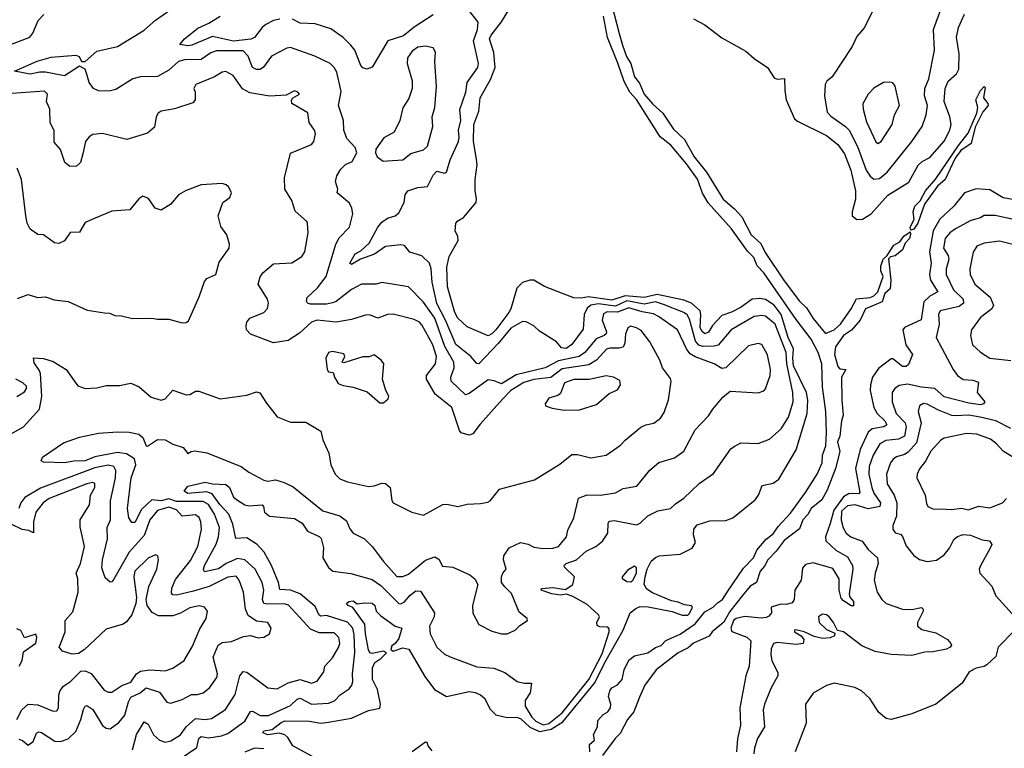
# Model space of a CAD drawing. Extents: x 1552294 to 1694791, y 811929 to 917222.
# Tile 103 of 256: x 1595810 to 1600991, y 829733 to 833566. Entities that reach past the tile are written whole.
import ezdxf

# ---------------------------------------------------------------- set-up
doc = ezdxf.new("R2010")
doc.units = 0

msp = doc.modelspace()

# ---------------------------------------------------------------- linework, layer by layer
at = {"layer": '0CON10XD'}
for points in [[(1597501.9, 833188.1), (1597479.4, 833289.4), (1597464.7, 833314.7), (1597443.1, 833335), (1597362, 833375), (1597235, 833420.5), (1597215, 833416.2), (1597135, 833374.6), (1597092.8, 833317.2), (1597075, 833304.1), (1597055, 833303.3), (1597035, 833315.4), (1597011.4, 833375), (1596985, 833401.6), (1596845, 833402.6), (1596815, 833392.5), (1596765, 833356.9), (1596677.5, 833355), (1596645, 833345.4), (1596595, 833300), (1596535, 833267.1), (1596445, 833264.7), (1596404.4, 833255), (1596315, 833198.9), (1596280.6, 833189.4), (1596225, 833191.1), (1596197.3, 833205), (1596175.5, 833235), (1596161.8, 833285), (1596154.5, 833305), (1596125, 833321.8), (1596045, 833270.8), (1595945, 833290), (1595915, 833290.6), (1595865, 833279.6), (1595782.5, 833295), (1595902.4, 833347.6), (1595975, 833368.2), (1596105, 833379.7), (1596122.9, 833372.9), (1596135, 833345.6), (1596155, 833345.9), (1596215, 833401.2), (1596325, 833424.6), (1596465, 833510.9), (1596525, 833563.6), (1596605, 833620)], [(1597405, 829660.7), (1597247.5, 829745), (1597220, 829790), (1597204.5, 829804.5), (1597175, 829813.1), (1597115, 829804.6), (1597089.2, 829815), (1597095, 829825.4), (1597138.3, 829831.7), (1597185, 829868.9), (1597205, 829877.6), (1597335, 829876.1), (1597395, 829865.4), (1597435, 829870), (1597555, 829891), (1597645, 829931.3), (1597705, 829944.5), (1597707.6, 829965), (1597693, 830043), (1597666.1, 830095), (1597666.7, 830156.7), (1597678, 830185), (1597709.5, 830205), (1597740, 830235), (1597725, 830243.1), (1597665, 830230.9), (1597652.7, 830235), (1597645, 830250.8), (1597629.1, 830335), (1597626.7, 830386.7), (1597563.1, 830473.1), (1597537.5, 830485), (1597530, 830495), (1597542.5, 830505), (1597565, 830509.4), (1597585, 830492.5), (1597625, 830498.9), (1597665, 830496.7), (1597677.8, 830485), (1597684.7, 830454.7), (1597710.3, 830430.3), (1597786, 830376), (1597820, 830365), (1597805, 830310.6), (1597786.2, 830283.8), (1597768.8, 830271.2), (1597762.8, 830252.8), (1597775, 830243.8), (1597825, 830261.2), (1597856.8, 830255), (1597941.1, 830111.1), (1597991.7, 830041.7), (1598055, 830005.5), (1598175, 830031.5), (1598206, 830026), (1598235, 830014.4), (1598256, 829996), (1598285, 829938), (1598315, 829908.9), (1598375, 829895.5), (1598425, 829896.9), (1598447.2, 829887.2), (1598495, 829843.4), (1598545, 829822), (1598606.2, 829833.8), (1598667.9, 829872.1), (1598834.1, 830075.9), (1598895, 830196.5), (1598986, 830354), (1599022.9, 830445), (1599051.7, 830468.3), (1599075, 830478.6), (1599117, 830477), (1599242.6, 830452.6), (1599295, 830433.2), (1599325, 830434.2), (1599335, 830442.7), (1599350, 830475), (1599345, 830482.5), (1599307.2, 830487.2), (1599275, 830502.5), (1599238.8, 830508.8), (1599140.2, 830550.2), (1599109.6, 830569.6), (1599095.9, 830595), (1599100.8, 830635), (1599110.8, 830675), (1599132.8, 830717.2), (1599155, 830737.5), (1599175, 830745.8), (1599285, 830753.8), (1599348.2, 830785), (1599365.5, 830815), (1599356.2, 830856.2), (1599357.9, 830885), (1599375, 830908.1), (1599441.2, 830928.8), (1599525, 830931.1), (1599561.6, 830945), (1599679.8, 831040.2), (1599697.7, 831065), (1599716, 831115), (1599775, 831128.2), (1599805, 831149.2), (1599895, 831304), (1599954.2, 831495), (1599956.5, 831565), (1599950.9, 831605), (1599881.3, 831745), (1599877.8, 831785), (1599881.3, 831835), (1599854.4, 831894.4), (1599817.5, 832015), (1599779.4, 832065), (1599735, 832093.5), (1599705, 832099.1), (1599665, 832096.2), (1599606.5, 832053.5), (1599555, 832026.7), (1599505, 832010.3), (1599455, 831958.1), (1599435, 831922.5), (1599415, 831913.8), (1599400.2, 831925), (1599391.3, 831945), (1599394.6, 832015), (1599390, 832035), (1599345, 832074.9), (1599305, 832091.1), (1599165, 832119.8), (1599095, 832105.1), (1598995, 832114.2), (1598925, 832089.8), (1598802.1, 832107.9), (1598765, 832100.4), (1598725, 832103.2), (1598675, 832121.7), (1598572.1, 832162.1), (1598515.4, 832195.4), (1598494.3, 832195.7), (1598455, 832183.9), (1598425, 832153.9), (1598394.9, 832045.1), (1598384.4, 832025.6), (1598315, 831933.8), (1598295, 831912.9), (1598275, 831902.3), (1598165, 831950.4), (1598115, 831996.2), (1598099.8, 832025), (1598061.4, 832161.4), (1598057.4, 832265), (1598069.3, 832320.7), (1598116.9, 832405), (1598115.5, 832425), (1598100.7, 832455), (1598104.3, 832495), (1598115, 832508.6), (1598145, 832525.7), (1598210.9, 832605), (1598213.6, 832625), (1598206.2, 832665), (1598206.9, 832725), (1598217.4, 832802.6), (1598212.9, 832832.9), (1598198.1, 832925), (1598199.5, 833015), (1598225.3, 833085), (1598232, 833155), (1598287.7, 833252.3), (1598311.1, 833315), (1598304.1, 833394.1), (1598282.5, 833465), (1598290, 833485), (1598345.2, 833554.9), (1598398.8, 833645)], [(1599197.9, 832067.9), (1599155, 832081.3), (1599095, 832068.9), (1599005, 832086.5), (1598945, 832059.3), (1598855, 832070.4), (1598815.4, 832065), (1598795, 832048.2), (1598780.2, 832015), (1598775, 831938.6), (1598715, 831857.1), (1598685, 831836.2), (1598660.6, 831840.6), (1598635, 831872), (1598545, 831927.5), (1598515, 831956), (1598475, 831976), (1598455, 831978), (1598395, 831943.8), (1598328.2, 831861.8), (1598225, 831756.2), (1598215, 831757.5), (1598183.1, 831795), (1598105, 831857.2), (1598051.1, 831985), (1598005, 832073.8), (1597979.8, 832185), (1597974.7, 832255), (1597965.7, 832285), (1597925, 832324.6), (1597863.3, 832343.3), (1597835, 832377.9), (1597815, 832382.3), (1597735, 832373.5), (1597677.3, 832332.7), (1597603.9, 832306.1), (1597555, 832278.6), (1597547.5, 832285), (1597574.5, 832335), (1597605, 832350), (1597649, 832391), (1597694.7, 832475), (1597715, 832500.9), (1597745, 832521.8), (1597786.2, 832535), (1597805, 832550), (1597833.3, 832605), (1597838.1, 832645), (1597851.4, 832665), (1597905, 832682.8), (1597955, 832688.3), (1597985, 832748.9), (1598005, 832770), (1598045, 832758), (1598055, 832763.3), (1598075, 832828.8), (1598119.3, 832925), (1598122.7, 832947.3), (1598118.8, 832985), (1598131.6, 833035), (1598126.3, 833093.7), (1598157.4, 833185), (1598164.7, 833235), (1598220, 833315), (1598224.7, 833335), (1598198.5, 833455), (1598219.5, 833515), (1598223.1, 833553.1), (1598166.7, 833625)], [(1598927.6, 833635), (1598963.7, 833493.7), (1598981.3, 833431.3), (1599002.7, 833372.7), (1599024.8, 833335), (1599045, 833266.1), (1599071.8, 833231.8), (1599095.2, 833175), (1599141.2, 833121.2), (1599194.2, 833075), (1599250.1, 832990), (1599307.9, 832935), (1599359.3, 832845), (1599423.5, 832763.4), (1599511.3, 832621.3), (1599571.1, 832571.1), (1599609, 832529), (1599658.5, 832435), (1599709.4, 832389.4), (1599731.8, 832341.8), (1599832.8, 832192.8), (1599913.6, 832085), (1599950.7, 832050.7), (1599984.5, 831994.5), (1600050.5, 831915), (1600095.6, 831934.4), (1600128.4, 831965), (1600184.7, 832045), (1600212.5, 832097.5), (1600285, 832104.1), (1600305, 832112.9), (1600325.4, 832135), (1600352.9, 832215), (1600340.4, 832245), (1600340.8, 832269.2), (1600353, 832307), (1600374.3, 832325.7), (1600410.5, 832379.5), (1600441.8, 832398.2), (1600462.8, 832427.2), (1600495, 832450), (1600497.3, 832437.2), (1600491.6, 832415), (1600470, 832390), (1600455, 832354.7), (1600416.4, 832323.6), (1600392.1, 832317.9), (1600381.3, 832308.7), (1600393, 832195), (1600389.6, 832150.4), (1600361.9, 832125), (1600348.5, 832081.5), (1600259.7, 832045), (1600232.1, 831985), (1600186.6, 831933.4), (1600145.5, 831905), (1600102.9, 831845), (1600097.3, 831805), (1600115, 831741.2), (1600125, 831729.4), (1600156.7, 831725), (1600133.8, 831685), (1600135.5, 831565), (1600143.8, 831485), (1600134.2, 831455.8), (1600125.2, 831375), (1600113.8, 831345), (1600125.4, 831295), (1600102.2, 831205), (1600058.4, 831091.6), (1600029.9, 831040.1), (1599974.4, 830995), (1599957.5, 830962.5), (1599931, 830935), (1599913.3, 830886.7), (1599833.2, 830826.8), (1599790.7, 830769.2), (1599746.3, 830725), (1599729.1, 830690.9), (1599706.2, 830665), (1599687.3, 830605), (1599654.2, 830585.8), (1599612.5, 830537.5), (1599547.2, 830452.8), (1599515, 830396), (1599453.7, 830346.3), (1599437.2, 830322.8), (1599355, 830285.2), (1599328, 830262), (1599275, 830235.4), (1599159.7, 830145), (1599098.7, 830065), (1599071.4, 830001.4), (1599040.6, 829925), (1599007.6, 829885), (1598968.9, 829811.1), (1598942.8, 829785), (1598877.2, 829695)], [(1600295, 833607.5), (1600255.5, 833524.5), (1600215, 833478), (1600190, 833425), (1600085.6, 833265), (1600057.9, 833242.1), (1600048.1, 833225), (1600044.5, 833165), (1600059.6, 833079.6), (1600078, 833058), (1600154.5, 833005), (1600174.3, 832984.3), (1600218.8, 832898.8), (1600264.8, 832774.8), (1600285, 832743.8), (1600305, 832727.1), (1600335, 832731.4), (1600375, 832764.1), (1600503.8, 832925), (1600558.5, 833005), (1600578.9, 833065), (1600587.2, 833115), (1600571.2, 833165), (1600573.2, 833205), (1600593.4, 833255), (1600624.5, 833405), (1600619.1, 833515), (1600658.9, 833625)], [(1595735, 833426), (1595863.3, 833475), (1595878.2, 833495), (1595907.7, 833562.3), (1595936.4, 833593.6)], [(1597178.8, 833568.8), (1597145, 833561.1), (1597105, 833541.4), (1597085.2, 833524.8), (1597045, 833472.1), (1597026.7, 833463.3), (1596935, 833453.9), (1596825, 833477.1), (1596715, 833432.9), (1596695, 833429.3), (1596652.5, 833435), (1596676.9, 833465), (1596747.9, 833522.1), (1596805, 833547.8), (1596864.3, 833585)], [(1597985, 833590.9), (1597885, 833527), (1597828.6, 833481.4), (1597747.5, 833455), (1597665, 833315.8), (1597636.1, 833306.1), (1597615, 833312.5), (1597605.5, 833325.5), (1597572.9, 833405), (1597552.2, 833432.2), (1597512.4, 833472.4), (1597447.2, 833517.2), (1597365, 833543.8), (1597285, 833548.7), (1597245, 833569.3)], [(1598810.2, 829715), (1598807.3, 829752.7), (1598834.8, 829775), (1598828.5, 829805), (1598849.4, 829845), (1598851.6, 829878.4), (1598879.5, 829910.5), (1598905, 829925.2), (1598918.4, 829945), (1598920.6, 829965), (1598908.9, 830005), (1598915.2, 830035), (1598925, 830051.1), (1598955, 830066.5), (1598980, 830095), (1598991.4, 830145), (1599014.3, 830195.7), (1599045, 830220), (1599115, 830235.3), (1599155, 830262.4), (1599185.4, 830274.6), (1599210.7, 830299.3), (1599285, 830332.8), (1599365, 830387), (1599415, 830451.4), (1599458.8, 830475), (1599481.2, 830498.8), (1599507.6, 830515), (1599532.5, 830555), (1599619.1, 830680.9), (1599670.9, 830735), (1599687.9, 830775), (1599737.4, 830832.6), (1599775, 830860.5), (1599800.2, 830899.8), (1599865, 830970.5), (1599945, 831078.4), (1600006.3, 831175), (1600032.3, 831235), (1600034.6, 831275.4), (1600051.1, 831325), (1600055.8, 831395), (1600052.6, 831505), (1600033.6, 831635), (1600030.1, 831755), (1600011.7, 831815), (1599974.1, 831885), (1599895, 831989.6), (1599725.8, 832235), (1599690.9, 832270.9), (1599673.3, 832315), (1599638.9, 832348.9), (1599555.3, 832465.3), (1599432, 832602), (1599403.6, 832653.6), (1599376.5, 832726.5), (1599317.8, 832807.8), (1599236.4, 832906.4), (1599180.1, 832950.1), (1599055.6, 833145.5), (1599021.2, 833185), (1598990.5, 833240.5), (1598957.7, 833337.7), (1598902.5, 833472.5), (1598881.3, 833585)], [(1599355, 833570.8), (1599415, 833538.6), (1599505, 833471.3), (1599631.4, 833401.4), (1599675, 833361.4), (1599745, 833313.8), (1599779.5, 833259.5), (1599796.1, 833253.9), (1599835, 833257.5), (1599835.7, 833194.3), (1599843.9, 833143.9), (1599887.3, 833045), (1599902.3, 833032.3), (1600055, 832956.2), (1600115, 832910.3), (1600150.7, 832860.7), (1600183.3, 832775), (1600208.4, 832665), (1600208.3, 832621.7), (1600190.5, 832555), (1600190.8, 832535), (1600214.3, 832514.3), (1600245, 832516.9), (1600290.6, 832545), (1600377.3, 832642.7), (1600487.8, 832712.2), (1600538.5, 832801.5), (1600559.3, 832820.7), (1600598.8, 832841.2), (1600675, 832926.4), (1600704.7, 832985), (1600711.7, 833015), (1600704.8, 833055), (1600675.2, 833135), (1600679.1, 833205), (1600695, 833243.3), (1600739.3, 833280.7), (1600752.2, 833305), (1600752.8, 833387.2), (1600739.4, 833475), (1600750, 833525), (1600781, 833595)], [(1597722.7, 832822.7), (1597745, 832824), (1597825, 832828), (1597867.8, 832862.2), (1597935, 832881.6), (1597955, 832900.6), (1597984.2, 833005), (1597980.9, 833055), (1597993.6, 833105), (1598002.2, 833215), (1597994.5, 833345), (1597997.7, 833395), (1597985, 833418.5), (1597945, 833427.3), (1597905, 833421.2), (1597875, 833400.5), (1597851.1, 833365), (1597848, 833335), (1597875.8, 833245), (1597874.3, 833205), (1597858.3, 833151.7), (1597825, 833103.3), (1597810.9, 833035), (1597780, 832975), (1597726.2, 832945), (1597684.2, 832885), (1597682.5, 832865), (1597690, 832845), (1597722.7, 832822.7)], [(1596096.7, 831666.7), (1596115, 831640), (1596155, 831625.5), (1596215, 831630), (1596265, 831641.4), (1596335, 831640.8), (1596395, 831654.3), (1596438, 831635), (1596500.7, 831580.7), (1596555, 831564.3), (1596575, 831570.8), (1596615, 831617.5), (1596685, 831592), (1596705, 831594.3), (1596735, 831611.4), (1596752.1, 831612.1), (1596865, 831571.1), (1597005, 831590.6), (1597055, 831607.5), (1597073.9, 831603.9), (1597108.3, 831548.3), (1597165, 831477.5), (1597235, 831449.4), (1597315, 831449.5), (1597395, 831401.2), (1597405.6, 831355), (1597436.9, 831285), (1597447.5, 831225), (1597469.2, 831175), (1597495, 831150.4), (1597535, 831134.6), (1597645, 831110), (1597675, 831113.1), (1597715, 831128.1), (1597735.5, 831125.5), (1597759.4, 831105), (1597767.2, 831037.2), (1597775, 831024.4), (1597873.8, 830975), (1597935, 830960), (1598035.7, 831015.7), (1598055, 831018.1), (1598115.4, 831004.6), (1598165, 831018), (1598235, 831020), (1598272.3, 831027.7), (1598285.7, 831034.3), (1598335, 831096.2), (1598518.8, 831145), (1598652.1, 831227.9), (1598715, 831277.8), (1598745, 831278.1), (1598815, 831260.5), (1598895, 831274.5), (1598971.7, 831328.3), (1598995, 831354.3), (1599078.3, 831421.7), (1599105, 831434.4), (1599147.3, 831442.7), (1599181.1, 831468.9), (1599201.1, 831498.9), (1599223.1, 831566.9), (1599237.5, 831665), (1599235, 831678.8), (1599192.2, 831735), (1599178.9, 831775), (1599125, 831871.9), (1599080.7, 831930.7), (1599055, 831945.4), (1599025, 831954.3), (1599009.2, 831945), (1598998.4, 831911.6), (1598994.8, 831865), (1598985, 831843.3), (1598965, 831837.8), (1598915, 831838.8), (1598897.8, 831832.2), (1598844.4, 831775.6), (1598805, 831751), (1598665, 831729.9), (1598605, 831684), (1598515, 831673.7), (1598461.8, 831658.2), (1598395, 831615.2), (1598351.1, 831568.9), (1598232.2, 831437.8), (1598195, 831388.1), (1598175, 831380.8), (1598133.4, 831393.4), (1598124.6, 831404.6), (1598083.1, 831525), (1597996.2, 831596.2), (1597950, 831675), (1597950, 831695), (1597998.4, 831755), (1598003, 831795), (1597984, 831855), (1597925, 831960.8), (1597912.9, 831975), (1597885, 831988.2), (1597775, 832017.1), (1597744.4, 832014.4), (1597695, 831995.5), (1597655, 832011.9), (1597635, 832012.9), (1597555, 831988.1), (1597475, 831974.1), (1597375, 831986), (1597345, 831974.5), (1597282.7, 831917.3), (1597221.7, 831878.3), (1597145, 831866.1), (1597025, 831912.5), (1597003.8, 831935), (1597000.9, 831955), (1597004.7, 831975.3), (1597020.8, 831995), (1597095, 832025.6), (1597113.1, 832046.9), (1597118.2, 832075), (1597114.5, 832095), (1597064.4, 832175), (1597075, 832213.3), (1597088.6, 832235), (1597145, 832280.9), (1597242.6, 832287.4), (1597295, 832320.8), (1597310, 832345), (1597328.5, 832445), (1597323.5, 832495), (1597320, 832505), (1597258.8, 832558.8), (1597241.2, 832615), (1597205.6, 832675), (1597202.7, 832735), (1597235, 832863.3), (1597345, 832909.2), (1597357.1, 832925), (1597366.7, 832965), (1597361.1, 832985), (1597332.3, 833025), (1597326.4, 833076.4), (1597241.2, 833125), (1597239.3, 833140.7), (1597245, 833152.5), (1597282.5, 833175), (1597272.5, 833185), (1597255, 833191.2), (1597211.2, 833168.8), (1597126.1, 833163.9), (1597020.8, 833180.8), (1596981.7, 833201.7), (1596932.9, 833272.9), (1596895, 833293.5), (1596875, 833289.5), (1596835.3, 833264.7), (1596736.2, 833225), (1596726.2, 833205), (1596733.8, 833185), (1596733.8, 833145), (1596720.9, 833129.1), (1596625, 833097.2), (1596555, 833084.5), (1596538.1, 833075), (1596528.4, 833055), (1596518.8, 833001.2), (1596481.6, 832968.4), (1596373.9, 832936.1), (1596245, 832967.4), (1596195, 832962.5), (1596175, 832950.4), (1596155.4, 832925), (1596141.2, 832861.2), (1596128.8, 832815), (1596109.2, 832795), (1596073.7, 832793.7), (1596046.9, 832815), (1596023.6, 832883.6), (1595991.9, 832921.9), (1595991.8, 832981.8), (1595970, 833025), (1595967.5, 833095), (1595950, 833135), (1595955.4, 833175), (1595940.5, 833190.5), (1595645, 833169.5)], [(1600325, 832914), (1600343.3, 832925), (1600400.5, 833015), (1600412.7, 833065), (1600440, 833115), (1600416.7, 833216.7), (1600405, 833233.3), (1600388.3, 833238.3), (1600355, 833236), (1600305, 833206), (1600274.3, 833175), (1600247.3, 833122.7), (1600247.9, 833095), (1600265, 833028.8), (1600315, 832923.3), (1600325, 832914)], [(1600499.3, 832459.3), (1600495.3, 832475), (1600517, 832515), (1600510.9, 832555), (1600520.5, 832585), (1600547.6, 832612.4), (1600576.1, 832665), (1600631, 832729), (1600749.6, 832905), (1600800.2, 832969.8), (1600846.2, 833073.8), (1600851.1, 833105), (1600841.2, 833145), (1600865, 833194.3), (1600885, 833214), (1600890, 833210), (1600882.2, 833155), (1600904.3, 833125), (1600905.3, 833115), (1600878.4, 833081.6), (1600838.4, 833001.6), (1600816.2, 832915), (1600762.8, 832877.2), (1600731.8, 832838.2), (1600679.5, 832725), (1600640, 832690), (1600570.8, 832595), (1600535.5, 832495), (1600515, 832464.1), (1600499.3, 832459.3)], [(1596402.9, 829725), (1596424.1, 829805), (1596465, 829872.5), (1596485, 829860.6), (1596513.3, 829803.3), (1596545, 829775.4), (1596575, 829764.6), (1596605, 829772.3), (1596656.2, 829803.8), (1596685, 829846.2), (1596735, 829889.4), (1596785.3, 829884.7), (1596819.5, 829890.5), (1596892.8, 829937.2), (1596943.5, 830016.5), (1596968.4, 830115), (1596985, 830136.6), (1597005, 830133.6), (1597115, 830050.9), (1597163.8, 830046.2), (1597221.9, 830078.1), (1597285, 830095.4), (1597345, 830076.4), (1597375, 830086.9), (1597410, 830135), (1597415.6, 830165), (1597455, 830208.9), (1597487.2, 830262.8), (1597494.7, 830285), (1597489.4, 830315), (1597465, 830339.6), (1597385, 830340.5), (1597339.8, 830359.8), (1597225, 830486.8), (1597203.4, 830493.4), (1597115, 830490.6), (1597095.2, 830495.2), (1597086.7, 830515), (1597094.3, 830565), (1597086.2, 830605), (1597048.1, 830675), (1596995, 830725.3), (1596955, 830730.8), (1596895.8, 830705), (1596855, 830677.4), (1596781.6, 830661.6), (1596777.1, 830675), (1596782.5, 830695), (1596843.6, 830806.4), (1596856.1, 830846.1), (1596860.4, 830895), (1596834.5, 830965), (1596803.3, 831015), (1596775, 831031.6), (1596635, 831030.8), (1596595, 831044.9), (1596555, 831034.4), (1596505, 831040.5), (1596450.7, 830989.3), (1596415, 830921.3), (1596400.6, 830920.6), (1596384.8, 830944.8), (1596377.3, 830995), (1596396.2, 831155), (1596420.8, 831225), (1596413.7, 831255), (1596371.7, 831281.7), (1596325, 831289.5), (1596205, 831266.7), (1596155, 831244.5), (1596095, 831244), (1596045, 831235.6), (1595935, 831238.6), (1595922, 831245), (1595929.2, 831265), (1596039.5, 831340.5), (1596125, 831370.5), (1596225, 831390.3), (1596325, 831397.4), (1596385.9, 831395.9), (1596435.8, 831385.8), (1596457.6, 831367.6), (1596474.8, 831324.8), (1596482.7, 831322.7), (1596535, 831358.1), (1596575, 831356.6), (1596615, 831333.2), (1596670, 831315), (1596695, 831283.8), (1596712.5, 831295), (1596732.1, 831297.9), (1596795, 831287.5), (1596974.8, 831214.8), (1597015, 831186.2), (1597095, 831143.1), (1597115, 831138.1), (1597155, 831146.1), (1597201.1, 831131.1), (1597247.9, 831107.9), (1597405, 830982.9), (1597495, 830955.4), (1597529.1, 830929.1), (1597547.2, 830887.2), (1597564, 830865), (1597623.8, 830835), (1597665, 830794.4), (1597724.8, 830714.8), (1597795, 830637.5), (1597825, 830637.5), (1597855, 830648.4), (1597945, 830722.8), (1597995, 830740), (1598015, 830728.1), (1598035, 830691.2), (1598088.8, 830685), (1598178.8, 830645), (1598205, 830623.8), (1598220, 830595), (1598192.5, 830485), (1598195, 830443.3), (1598226.2, 830385), (1598295, 830348.8), (1598345, 830334.3), (1598375.6, 830334.4), (1598416.7, 830355), (1598441.2, 830378.8), (1598482.5, 830405), (1598480, 830415), (1598438.9, 830448.9), (1598397, 830547), (1598363, 830583), (1598345.9, 830605.9), (1598344.4, 830635), (1598352, 830655), (1598370, 830675), (1598356.2, 830725), (1598358, 830745), (1598385, 830788), (1598445.9, 830815.9), (1598485, 830807.5), (1598515, 830790.6), (1598563.8, 830783.8), (1598615, 830785.3), (1598645, 830795.3), (1598687.6, 830845), (1598695, 830880), (1598725.5, 830945), (1598751.1, 831048.9), (1598795, 831066.9), (1598865, 831065.3), (1598945, 831077.8), (1598985, 831100), (1599057.6, 831112.4), (1599125, 831195.7), (1599173.1, 831236.9), (1599255, 831260.6), (1599305, 831295.7), (1599365, 831407.5), (1599435, 831482.9), (1599457.5, 831517.5), (1599510.3, 831579.7), (1599547.5, 831612.5), (1599695, 831602.5), (1599725, 831612.9), (1599735, 831623.8), (1599759.1, 831695), (1599760.4, 831725), (1599745, 831803.8), (1599715, 831857.1), (1599695, 831863.3), (1599645, 831850.6), (1599525, 831734), (1599505, 831730.8), (1599465, 831755.4), (1599365, 831792.9), (1599338.6, 831808.6), (1599320.2, 831830.2), (1599271.5, 831935), (1599172.1, 832005), (1599145, 832018.5), (1599085, 832028.7), (1599015, 832050.5), (1598955, 832028.3), (1598901.3, 832028.7), (1598881.4, 832018.6), (1598875.2, 831985), (1598896.9, 831923.1), (1598896.2, 831913.8), (1598885.1, 831904.9), (1598842.4, 831887.6), (1598784.3, 831815.7), (1598754.6, 831795), (1598645, 831771.2), (1598575, 831734.3), (1598422.7, 831697.3), (1598345, 831650.6), (1598307, 831667), (1598275, 831670.8), (1598175, 831599.7), (1598155, 831592.9), (1598079.6, 831665), (1598077.6, 831685), (1598096.1, 831735), (1598093.9, 831765), (1598047.5, 831847.5), (1597993.6, 831995), (1597935, 832080), (1597855, 832161.5), (1597715.7, 832184.3), (1597685.4, 832174.6), (1597608.8, 832175), (1597555, 832147.5), (1597475, 832084.1), (1597455, 832075.8), (1597425, 832069.2), (1597339.3, 832069.3), (1597324.2, 832074.2), (1597318.2, 832085), (1597322.5, 832105), (1597377.1, 832155), (1597421.6, 832215), (1597472.6, 832385), (1597491.1, 832418.9), (1597545.8, 832475), (1597561.9, 832545), (1597558.2, 832575), (1597545, 832601.2), (1597480, 832655), (1597483.3, 832675), (1597470.8, 832715), (1597479.4, 832745), (1597500.2, 832779.8), (1597525, 832804), (1597559.5, 832820.5), (1597583.1, 832865), (1597575, 832894), (1597530.9, 832940.9), (1597515.5, 832985), (1597514.3, 833035), (1597488.2, 833115), (1597501.9, 833188.1)], [(1596256.4, 832023.6), (1596283, 832023), (1596310.7, 832010.7), (1596345, 832008.8), (1596403.8, 831993.8), (1596505, 831996.7), (1596535, 831990), (1596595, 831990), (1596665, 831971.2), (1596685, 831973.3), (1596697.7, 831982.3), (1596755, 832107.5), (1596781.7, 832188.3), (1596795, 832204.2), (1596842.5, 832225), (1596858.8, 832291.2), (1596912.5, 832365), (1596913.3, 832385), (1596900, 832435), (1596868.3, 832478.3), (1596854, 832535), (1596878.8, 832605), (1596915, 832631.2), (1596924, 832655), (1596910, 832685), (1596897, 832697), (1596875, 832704.2), (1596765, 832697.1), (1596685, 832668), (1596645, 832644), (1596605, 832596), (1596555, 832563.3), (1596522.5, 832575), (1596487.5, 832625), (1596457, 832637), (1596437, 832623), (1596390, 832565), (1596295, 832558.8), (1596207.5, 832522.5), (1596155, 832500), (1596125, 832447.8), (1596075, 832445.8), (1596045, 832403.1), (1596015, 832388.5), (1595992.3, 832392.3), (1595935, 832433.8), (1595905, 832436.2), (1595865, 832463.3), (1595849.2, 832495), (1595841.5, 832535), (1595818.9, 832725), (1595796.8, 832785)], [(1601035, 832619.8), (1600985, 832628.3), (1600915, 832670.6), (1600843.4, 832676.6), (1600781.9, 832655), (1600724.6, 832585), (1600652.5, 832517.5), (1600617.3, 832455), (1600597.4, 832345), (1600606.5, 832285), (1600596.7, 832225), (1600603.1, 832195), (1600641.5, 832135), (1600598.3, 832111.7), (1600568, 832082), (1600552.8, 831987.2), (1600465, 831946.7), (1600456.2, 831935), (1600472.5, 831855), (1600507.5, 831805), (1600487.4, 831752.6), (1600475, 831742), (1600455, 831741.6), (1600405, 831781.1), (1600395, 831781.9), (1600329.1, 831730.8), (1600296.7, 831685), (1600286.3, 831645), (1600285.7, 831615), (1600304.8, 831525), (1600322.1, 831495), (1600361.8, 831455), (1600373.1, 831435), (1600356.7, 831423.3), (1600295, 831413.5), (1600274.3, 831395.7), (1600232.8, 831305), (1600207.9, 831205), (1600231.2, 831078.8), (1600225, 831072), (1600175, 831073.6), (1600144.9, 831055.1), (1600094.7, 830985), (1600074.8, 830915.2), (1600050, 830845), (1600052.3, 830825), (1600104.5, 830774.5), (1600165, 830740.8), (1600192.4, 830695), (1600194.1, 830675), (1600175.3, 830545), (1600178.7, 830528.7), (1600197.7, 830505), (1600197.8, 830482.2), (1600185, 830483.1), (1600145, 830508.2), (1600132.9, 830522.9), (1600121.6, 830565), (1600121.2, 830625), (1600088.9, 830678.9), (1599985, 830708.1), (1599945, 830700), (1599929.5, 830680.5), (1599922.7, 830617.3), (1599888.9, 830565), (1599885.3, 830515), (1599875, 830498.9), (1599845, 830488.6), (1599815, 830492), (1599765, 830476.2), (1599765.8, 830445), (1599752.4, 830427.6), (1599738.6, 830421.4), (1599711.7, 830418.3), (1599625, 830426.6), (1599579.7, 830415), (1599566.2, 830405), (1599551.5, 830365), (1599557.2, 830347.1), (1599636.8, 830316.8), (1599657.5, 830297.5), (1599648.5, 830165), (1599631.2, 830115), (1599599.1, 829945), (1599602.2, 829855), (1599586.6, 829783.4), (1599581.4, 829715)], [(1601055, 832510.6), (1600943.3, 832536.7), (1600885, 832535.4), (1600865, 832523.4), (1600815, 832510.3), (1600735, 832466.4), (1600704.6, 832445), (1600679.5, 832415), (1600671.8, 832365), (1600694.7, 832325), (1600698.8, 832305), (1600684.7, 832255), (1600684.7, 832225.3), (1600724.3, 832145), (1600774.6, 832095), (1600776.4, 832075), (1600753.1, 832056.9), (1600654.3, 832035), (1600644.6, 832015), (1600648.9, 831965), (1600633.1, 831895), (1600721.2, 831725), (1600744.1, 831695), (1600775, 831673.1), (1600825, 831670.3), (1600855, 831659.2), (1600848.2, 831605), (1600888.9, 831555), (1600880.6, 831545), (1600865, 831540.7), (1600805, 831549.5), (1600675, 831582.6), (1600625, 831625.9), (1600555, 831632.3), (1600482.3, 831647.8), (1600437.7, 831642.3), (1600414.3, 831625.7), (1600401.1, 831605), (1600400.8, 831555), (1600421.7, 831495), (1600469.8, 831445), (1600474.8, 831425), (1600465, 831375.4), (1600435, 831358.7), (1600367.8, 831352.2), (1600336.8, 831335), (1600300.2, 831275), (1600280.2, 831215), (1600278.1, 831175), (1600293, 831105), (1600304, 831075), (1600338.8, 831025), (1600335.3, 831005), (1600275, 830993), (1600206.6, 831013.4), (1600165, 831007.7), (1600135, 830980.8), (1600133, 830933), (1600142.3, 830892.3), (1600158.6, 830865), (1600184.2, 830845), (1600242.3, 830822.2), (1600275, 830778.2), (1600324, 830735), (1600327.8, 830705), (1600310.9, 830655), (1600306.7, 830615), (1600321.1, 830555), (1600346.7, 830515), (1600369.2, 830495), (1600455, 830464.1), (1600505, 830462.5), (1600555, 830473.8), (1600563.8, 830465), (1600564, 830454), (1600534.4, 830395), (1600534, 830375), (1600557.5, 830357.5), (1600630.8, 830340.8), (1600691.2, 830305), (1600710, 830285), (1600713.8, 830275), (1600706, 830265), (1600686, 830255), (1600615, 830240), (1600572.2, 830237.8), (1600505, 830220.4), (1600395, 830226.2), (1600311.8, 830241.8), (1600242, 830272), (1600145, 830345.4), (1600113.3, 830353.3), (1600092.9, 830395), (1600068.6, 830425), (1600055, 830435.7), (1600035, 830439.2), (1600013.1, 830425), (1600016.5, 830395), (1600055, 830358.5), (1600099.3, 830339.3), (1600097.5, 830325), (1600075.4, 830314.6), (1600035, 830310), (1599990.3, 830320.3), (1599937.1, 830345), (1599894.1, 830355.9), (1599887.5, 830355), (1599887.5, 830345), (1599921.2, 830325), (1599936.7, 830305), (1599932.5, 830285), (1599895, 830279.6), (1599795, 830289.2), (1599776.5, 830283.5), (1599763.6, 830256.4), (1599761.6, 830225), (1599768.1, 830195), (1599799.7, 830129.7), (1599800, 830115), (1599761.9, 830048.1), (1599729.6, 829965), (1599722.8, 829935), (1599728.2, 829845), (1599691.5, 829785), (1599675.8, 829735), (1599673.7, 829703.7)], [(1601050.4, 832380.4), (1600965, 832401.8), (1600885, 832389.6), (1600845.8, 832375), (1600826.3, 832343.7), (1600810.4, 832255), (1600811.8, 832225), (1600835.4, 832175), (1600917.1, 832107.1), (1600933.3, 832065), (1600925.8, 832045), (1600865, 831999.1), (1600819.1, 831935), (1600812.5, 831905), (1600824.4, 831855), (1600865, 831816.9), (1600915, 831784.6), (1601025, 831773.5)], [(1595798.8, 832098.8), (1595855, 832120), (1595904.1, 832104.1), (1595945, 832108), (1595991.7, 832091.7), (1596065, 832084), (1596165, 832037.5), (1596256.4, 832023.6)], [(1596605, 829643.3), (1596742.3, 829737.7), (1596752.9, 829785), (1596764.2, 829795.8), (1596805, 829788.8), (1596872.1, 829797.9), (1596905, 829811.2), (1596993.9, 829875), (1597025, 829926.6), (1597035, 829927.4), (1597075, 829905.8), (1597119.2, 829905), (1597235, 829958.9), (1597269.1, 829990.9), (1597285, 829997.4), (1597345, 829964.3), (1597435, 829970.8), (1597466.5, 829983.5), (1597496.1, 830013.9), (1597542.9, 830045), (1597557.8, 830065), (1597562.2, 830085), (1597561.1, 830125), (1597573.4, 830235), (1597570.6, 830330.6), (1597562.4, 830365), (1597535, 830396.4), (1597425, 830432), (1597395, 830428.4), (1597385, 830432.7), (1597365, 830478.6), (1597285.1, 830545.1), (1597235, 830565.2), (1597178.4, 830568.4), (1597171, 830605), (1597134.2, 830694.2), (1597095.5, 830765.5), (1597059.6, 830805), (1597005, 830839.7), (1596946.9, 830836.9), (1596931.5, 830911.5), (1596909.8, 830965), (1596862.4, 831015), (1596822.5, 831072.5), (1596795, 831082.2), (1596695, 831074.1), (1596675.8, 831085), (1596695, 831111.2), (1596785, 831132.2), (1596823.5, 831123.5), (1596895, 831120.3), (1596914.1, 831105), (1596934.6, 831055), (1596955, 831039.1), (1596993.8, 831013.8), (1597015, 831008.8), (1597085, 831014.2), (1597092.9, 831005), (1597098.5, 830975), (1597124.4, 830955), (1597255, 830941.7), (1597296.6, 830916.6), (1597324.8, 830874.8), (1597385, 830847.5), (1597395.9, 830835.9), (1597407.8, 830787.8), (1597404.1, 830735), (1597435, 830683.8), (1597456.7, 830665), (1597551.9, 830651.9), (1597665, 830621.8), (1597709.6, 830589.6), (1597805, 830495.5), (1597815, 830493.8), (1597835, 830504), (1597865, 830538.2), (1597895, 830560.9), (1597919.4, 830559.4), (1597992.9, 830445), (1597990, 830425), (1597965.5, 830375), (1597968.9, 830335), (1598005.6, 830265), (1598045, 830227.5), (1598075, 830213.5), (1598215, 830161.5), (1598304.7, 830154.7), (1598362.2, 830132.2), (1598426.7, 830085), (1598465, 830075.5), (1598503.3, 830075), (1598495.2, 830025), (1598468.8, 829985), (1598469.7, 829955), (1598505, 829897.5), (1598526.1, 829875), (1598565, 829856.2), (1598595, 829862.9), (1598665, 829919.4), (1598805.1, 830095), (1598875, 830230), (1598912.5, 830345), (1598912.1, 830362.1), (1598905, 830369.4), (1598862, 830372), (1598848.3, 830378.3), (1598846.9, 830395), (1598860, 830425), (1598855.9, 830435.9), (1598795, 830489.4), (1598720.7, 830530.7), (1598686.7, 830543.3), (1598655, 830538.5), (1598610, 830545), (1598553.3, 830565), (1598556.4, 830573.6), (1598615, 830578.4), (1598682.5, 830567.5), (1598720, 830595), (1598730, 830635), (1598677.1, 830685), (1598674.6, 830695), (1598685, 830705.3), (1598740, 830725), (1598790.5, 830769.5), (1598841.4, 830795), (1598876.8, 830823.2), (1598905.5, 830865), (1598906.7, 830915), (1598912.3, 830927.7), (1598938.9, 830931.1), (1599055, 830909.2), (1599075, 830917.8), (1599114.5, 830955.5), (1599167.2, 830982.8), (1599235, 830993.9), (1599260.7, 831019.3), (1599305, 831048.5), (1599384.8, 831125.2), (1599460.6, 831179.4), (1599552.1, 831307.9), (1599569.1, 831320.9), (1599605, 831340.6), (1599695, 831335.6), (1599755, 831358.8), (1599817.2, 831412.8), (1599856.2, 831475), (1599880.5, 831555), (1599877.6, 831605), (1599846.5, 831755), (1599843.7, 831815), (1599785.5, 831965), (1599735, 832007.1), (1599715, 832010.5), (1599675, 832004.7), (1599553.1, 831935), (1599485, 831854.1), (1599465, 831848), (1599405, 831846.1), (1599383.5, 831853.5), (1599366.2, 831875), (1599335, 831990.6), (1599322.7, 832012.7), (1599305, 832025.6), (1599197.9, 832067.9)], [(1597725, 831550), (1597749.2, 831570.8), (1597752, 831585), (1597735.6, 831615), (1597718, 831675), (1597726, 831755), (1597712.5, 831775), (1597675, 831802.5), (1597648, 831792), (1597615, 831791.9), (1597515, 831760), (1597507.5, 831765), (1597521.2, 831795), (1597515, 831807.5), (1597455, 831820.5), (1597434.3, 831815), (1597420.6, 831785), (1597427.5, 831725), (1597435, 831713.3), (1597460, 831710), (1597466.2, 831685), (1597485, 831652.5), (1597511.7, 831641.7), (1597565, 831633.3), (1597637.7, 831607.7), (1597705, 831550), (1597725, 831550)], [(1595745, 831377.5), (1595828.9, 831425), (1595913.3, 831516.7), (1595926.6, 831583.4), (1595918.5, 831705), (1595912.9, 831722.9), (1595885, 831761.4), (1595882.6, 831787.4), (1595935, 831784.3), (1595985, 831768.1), (1596055, 831725.3), (1596096.7, 831666.7)], [(1595795, 831583.3), (1595835, 831607.5), (1595846.2, 831625), (1595845, 831637.5), (1595826.7, 831655), (1595790, 831675)], [(1598675, 831512.2), (1598755, 831513.6), (1598845, 831540.8), (1598911.1, 831598.9), (1598955, 831619.2), (1598970.8, 831645), (1598967.3, 831667.3), (1598935, 831685.7), (1598895, 831692.5), (1598806.4, 831673.7), (1598725, 831673.5), (1598677.1, 831655), (1598655, 831600), (1598641.4, 831588.6), (1598595, 831574.2), (1598574.4, 831545), (1598576.2, 831535), (1598612.4, 831522.4), (1598675, 831512.2)], [(1601025, 831415.3), (1600946.7, 831455), (1600864.2, 831475), (1600805, 831486), (1600732.9, 831482.9), (1600714, 831484), (1600645, 831511.3), (1600585, 831543.2), (1600565, 831546.1), (1600544.5, 831535), (1600537.1, 831505), (1600552.9, 831445), (1600529.4, 831340.6), (1600485, 831290.8), (1600465, 831278.8), (1600423.1, 831266.9), (1600405.7, 831254.3), (1600391.8, 831235), (1600370.3, 831175), (1600374.5, 831124.5), (1600411.8, 831065), (1600424.8, 831024.8), (1600423.5, 830955), (1600404.5, 830905), (1600404.4, 830885), (1600417, 830867), (1600445, 830859.2), (1600455, 830848), (1600475, 830797.5), (1600515, 830748), (1600545, 830726), (1600585, 830715.8), (1600635, 830722.9), (1600675, 830750.9), (1600702.3, 830785), (1600725, 830831.9), (1600745, 830847.1), (1600775, 830858.2), (1600813.8, 830855), (1600875, 830830.5), (1600913.3, 830825), (1600925.8, 830805), (1600916, 830785), (1600865, 830692.5), (1600858.8, 830675), (1600862, 830655), (1600925.8, 830585.8), (1600946, 830535), (1601050.6, 830420.6)], [(1601045, 831260), (1600985, 831296.7), (1600950.4, 831335), (1600919.1, 831359.1), (1600846.2, 831386.2), (1600791.5, 831388.5), (1600675, 831365.4), (1600656.4, 831353.6), (1600605, 831295.5), (1600577, 831243), (1600545, 831202.9), (1600531.8, 831175), (1600530.5, 831155), (1600574.5, 831065), (1600580.8, 831020.8), (1600589.2, 831005), (1600615, 830991.9), (1600685, 830991.4), (1600715, 830988.6), (1600765, 830995.6), (1600801.7, 830988.3), (1600855, 831007.5), (1600915, 830997.8), (1600981.2, 831025), (1601002.7, 831047.3)], [(1595805, 829780.4), (1595825, 829774.7), (1595855, 829749.1), (1595881.1, 829768.9), (1595897.8, 829812.2), (1595910.3, 829820.3), (1595925, 829816.7), (1595995, 829770.5), (1596025, 829769.5), (1596065, 829783.5), (1596105, 829820.5), (1596132.3, 829885), (1596145, 829937.5), (1596154.6, 829955.4), (1596162.7, 829957.3), (1596195, 829936.2), (1596245, 829853.1), (1596265, 829838.1), (1596285, 829835.6), (1596331.2, 829868.8), (1596362.4, 829907.6), (1596382.2, 829977.8), (1596395, 830001.2), (1596443.9, 830025), (1596475, 830051.3), (1596545, 830028), (1596584.2, 829975), (1596605, 829970), (1596665, 829990), (1596714.1, 830015.9), (1596745, 830016.2), (1596774.7, 830025.3), (1596808.9, 830051.1), (1596847.9, 830105), (1596850, 830125), (1596827, 830213), (1596854.8, 830275.2), (1596875, 830289.3), (1596925, 830294.7), (1596988.2, 830321.8), (1597025, 830327.1), (1597065, 830314.2), (1597095, 830317.5), (1597124, 830335), (1597133.3, 830365), (1597115, 830394.4), (1597055, 830401.4), (1597011.3, 830431.3), (1596997.9, 830465), (1596987.3, 830555), (1596965, 830617.5), (1596948, 830638), (1596905, 830633.4), (1596805.9, 830584.1), (1596725, 830558.9), (1596635, 830538.4), (1596615, 830540), (1596608.2, 830548.2), (1596610, 830575), (1596629.1, 830620.9), (1596708.7, 830721.3), (1596747.7, 830795), (1596766.3, 830885), (1596763.4, 830925), (1596755, 830946.7), (1596735, 830960.7), (1596665, 830953.8), (1596635, 830988.1), (1596595, 831001.4), (1596535, 830984.1), (1596494.9, 830935.1), (1596465, 830852), (1596385, 830763.9), (1596305, 830622), (1596295, 830608.8), (1596285, 830606.2), (1596259.7, 830629.7), (1596241.7, 830681.7), (1596245.3, 830725), (1596270.9, 830835), (1596269.5, 830895), (1596287.5, 830935), (1596288.4, 831035), (1596313.9, 831155), (1596314.8, 831194.8), (1596305.2, 831215.2), (1596275, 831221.9), (1596205, 831208.3), (1595919.1, 831100.9), (1595837.4, 831052.6), (1595815.7, 831025), (1595805, 830994.2)], [(1595795.3, 829884.7), (1595820.4, 829935), (1595855, 829965.8), (1595905, 829960.8), (1595985, 829927.8), (1596005, 829929.2), (1596014.3, 829945), (1596016, 830015), (1596023.1, 830036.9), (1596040.7, 830059.3), (1596076.4, 830085), (1596131.4, 830138.6), (1596155, 830140), (1596185, 830126.9), (1596255, 830039.5), (1596275, 830027.7), (1596295, 830027.7), (1596347.5, 830062.5), (1596395, 830080.8), (1596424.6, 830125.4), (1596445, 830139.3), (1596495, 830146.3), (1596575, 830140), (1596615, 830153.8), (1596675.3, 830194.7), (1596719.4, 830270.6), (1596758.5, 830361.5), (1596790.6, 830415), (1596798.6, 830455), (1596782, 830475), (1596755, 830482.5), (1596705, 830472.5), (1596656.7, 830443.3), (1596615, 830430.3), (1596540.2, 830430.2), (1596507.2, 830447.2), (1596480, 830485), (1596475.5, 830515), (1596489.1, 830585), (1596531.5, 830675), (1596540, 830725), (1596536.2, 830745), (1596525, 830750), (1596485, 830733.3), (1596416.1, 830665), (1596410.4, 830635), (1596424.3, 830525.7), (1596420, 830495), (1596399.4, 830435), (1596372.4, 830397.6), (1596354.2, 830385.8), (1596265, 830360), (1596148.9, 830251.1), (1596118.8, 830231.2), (1596085, 830227.5), (1596035, 830244.6), (1596017.8, 830265), (1596022.4, 830277.6), (1596048.7, 830345), (1596048.4, 830405), (1596088.5, 830451.5), (1596116.8, 830555), (1596115.3, 830625), (1596107.5, 830655), (1596129.3, 830705), (1596150.4, 830795), (1596128.5, 830898.5), (1596127.1, 830935), (1596176.2, 831013.8), (1596182.9, 831065), (1596204.3, 831105), (1596205.5, 831125.5), (1596195, 831130.6), (1596163.1, 831125), (1595965, 831047.5), (1595932.5, 831025), (1595895.3, 830975), (1595882.3, 830925), (1595883, 830867), (1595858.3, 830878.3), (1595823.5, 830883.5), (1595765, 830911.4)], [(1599025, 830607.5), (1599005, 830608.9), (1598981.4, 830625), (1598981.4, 830635), (1599015, 830675.8), (1599045, 830692.5), (1599054.3, 830684.3), (1599054.6, 830655), (1599035, 830614.6), (1599025, 830607.5)], [(1595806.7, 830165), (1595823.3, 830195), (1595829.7, 830240.3), (1595895, 830285.7), (1595900.4, 830315), (1595895, 830332.5), (1595835, 830314), (1595815, 830353.3), (1595795, 830360.6)], [(1601045, 830351.9), (1600958.8, 830265), (1600946, 830215), (1600898.6, 830171.4), (1600885, 830162.9), (1600843.3, 830155), (1600806.7, 830135), (1600770, 830075), (1600630, 829965), (1600505, 829914), (1600395, 829883.8), (1600369.3, 829889.3), (1600330.5, 829920.5), (1600283.3, 829995), (1600240, 830035), (1600205, 830052), (1600095, 830076.2), (1600055, 830063.3), (1599985, 830023.3)], [(1599985, 830023.3), (1599944, 829965), (1599947.8, 829865), (1599891.2, 829715)], [(1597095, 829729.3), (1597045, 829733.9), (1596995, 829712.6)], [(1597980, 829720), (1597959.6, 829745), (1597954, 829764), (1597945.8, 829765.8), (1597875.1, 829714.9)]]:
    msp.add_lwpolyline(points, dxfattribs=at)

doc.saveas('drawing.dxf')
